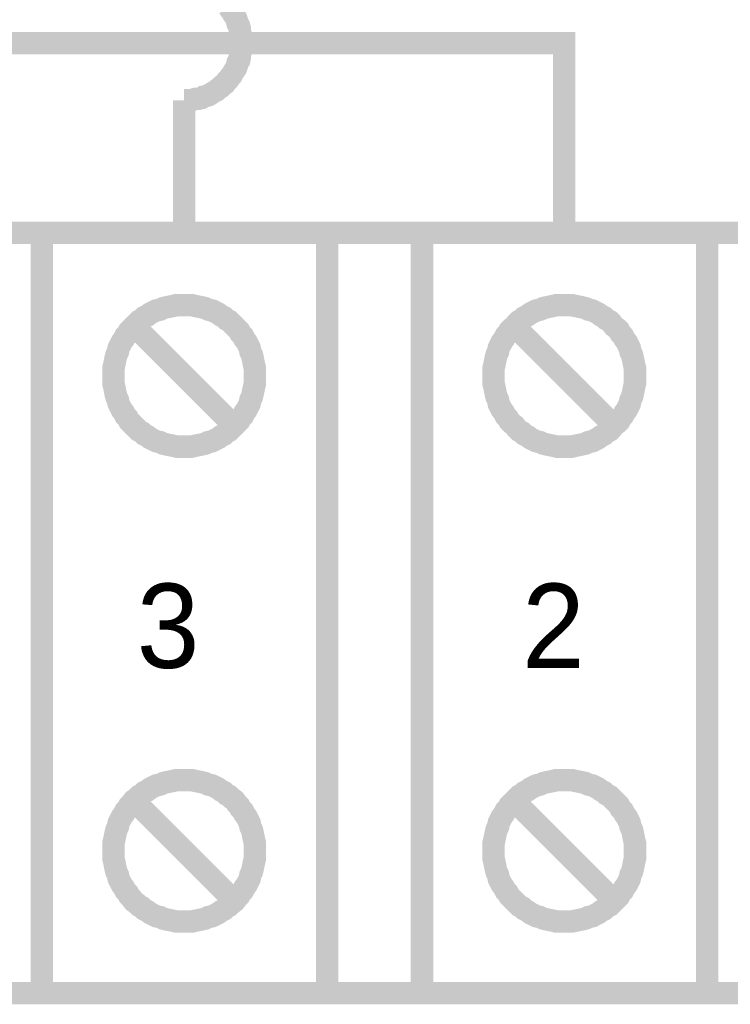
# Model space of a CAD drawing. Extents: x 0 to 17, y 0 to 11.
# Tile 8 of 29: x 5 to 5.4, y 5.5 to 6. Entities that reach past the tile are written whole.
import ezdxf

# ---------------------------------------------------------------- set-up
doc = ezdxf.new("R2010")
doc.units = 0
doc.layers.add('SHEET', color=255, linetype='CONTINUOUS')

msp = doc.modelspace()

# ---------------------------------------------------------------- linework, layer by layer
at = {"layer": 'SHEET', "const_width": 0.0118}
for points in [[(5.13033, 5.99978), (5.13033, 6.00137), (5.13033, 6.00295), (5.12994, 6.00454), (5.12954, 6.00572), (5.12954, 6.00731), (5.12915, 6.00889), (5.12835, 6.01008), (5.12796, 6.01166), (5.12756, 6.01285), (5.12677, 6.01404), (5.12598, 6.01523), (5.12519, 6.01681), (5.12439, 6.01761), (5.1236, 6.01879)], [(5.30022, 5.89999), (5.30022, 5.99978), (5.00044, 5.99978)], [(5.10024, 5.96969), (5.10182, 5.96969), (5.10341, 5.96969), (5.10499, 5.97008), (5.10618, 5.97048), (5.10776, 5.97048), (5.10935, 5.97087), (5.11053, 5.97167), (5.11212, 5.97206), (5.11331, 5.97246), (5.11449, 5.97325), (5.11568, 5.97404), (5.11727, 5.97483), (5.11806, 5.97563), (5.11925, 5.97642), (5.12043, 5.97761), (5.12162, 5.9784), (5.12241, 5.97959), (5.1236, 5.98077), (5.12439, 5.98196), (5.12519, 5.98275), (5.12598, 5.98434), (5.12677, 5.98553), (5.12756, 5.98672), (5.12796, 5.9879), (5.12835, 5.98949), (5.12915, 5.99068), (5.12954, 5.99226), (5.12954, 5.99384), (5.12994, 5.99503), (5.13033, 5.99662), (5.13033, 5.9982), (5.13033, 5.99978)], [(5.10024, 5.96969), (5.10024, 5.89999)], [(5.62535, 5.89999), (4.37514, 5.89999)], [(5.06301, 5.82474), (5.06301, 5.82672), (5.06301, 5.8287), (5.06341, 5.83029), (5.0638, 5.83227), (5.0642, 5.83425), (5.0646, 5.83583), (5.06539, 5.83741), (5.06578, 5.83939), (5.06658, 5.84098), (5.06737, 5.84256), (5.06856, 5.84415), (5.06935, 5.84573), (5.07054, 5.84692), (5.07133, 5.8485), (5.07252, 5.84969), (5.0737, 5.85088), (5.07529, 5.85246), (5.07648, 5.85365), (5.07806, 5.85444), (5.07925, 5.85563), (5.08083, 5.85642), (5.08242, 5.85761), (5.084, 5.8584), (5.08559, 5.85919), (5.08757, 5.85959), (5.08915, 5.86038), (5.09073, 5.86078), (5.09271, 5.86118), (5.09469, 5.86157), (5.09628, 5.86197), (5.09826, 5.86197), (5.10024, 5.86197)], [(5.10024, 5.86197), (5.09826, 5.86197), (5.09628, 5.86197), (5.09469, 5.86157), (5.09271, 5.86118), (5.09073, 5.86078), (5.08915, 5.86038), (5.08757, 5.85959), (5.08559, 5.85919), (5.084, 5.8584), (5.08242, 5.85761), (5.08083, 5.85642), (5.07925, 5.85563), (5.07806, 5.85444), (5.07648, 5.85365), (5.07529, 5.85246), (5.0737, 5.85088), (5.07252, 5.84969), (5.07133, 5.8485), (5.07054, 5.84692), (5.06935, 5.84573), (5.06856, 5.84415), (5.06737, 5.84256), (5.06658, 5.84098), (5.06578, 5.83939), (5.06539, 5.83741), (5.0646, 5.83583), (5.0642, 5.83425), (5.0638, 5.83227), (5.06341, 5.83029), (5.06301, 5.8287), (5.06301, 5.82672), (5.06301, 5.82474)], [(5.10024, 5.86197), (5.10222, 5.86197), (5.1042, 5.86197), (5.10578, 5.86157), (5.10776, 5.86118), (5.10974, 5.86078), (5.11133, 5.86038), (5.11291, 5.85959), (5.11489, 5.85919), (5.11647, 5.8584), (5.11806, 5.85761), (5.11964, 5.85642), (5.12123, 5.85563), (5.12241, 5.85444), (5.124, 5.85365), (5.12519, 5.85246), (5.12677, 5.85088), (5.12796, 5.84969), (5.12915, 5.8485), (5.12994, 5.84692), (5.13113, 5.84573), (5.13192, 5.84415), (5.13311, 5.84256), (5.1339, 5.84098), (5.13469, 5.83939), (5.13509, 5.83741), (5.13588, 5.83583), (5.13627, 5.83425), (5.13667, 5.83227), (5.13707, 5.83029), (5.13746, 5.8287), (5.13746, 5.82672), (5.13746, 5.82474)], [(5.13746, 5.82474), (5.13746, 5.82672), (5.13746, 5.8287), (5.13707, 5.83029), (5.13667, 5.83227), (5.13627, 5.83425), (5.13588, 5.83583), (5.13509, 5.83741), (5.13469, 5.83939), (5.1339, 5.84098), (5.13311, 5.84256), (5.13192, 5.84415), (5.13113, 5.84573), (5.12994, 5.84692), (5.12915, 5.8485), (5.12796, 5.84969), (5.12677, 5.85088), (5.12519, 5.85246), (5.124, 5.85365), (5.12241, 5.85444), (5.12123, 5.85563), (5.11964, 5.85642), (5.11806, 5.85761), (5.11647, 5.8584), (5.11489, 5.85919), (5.11291, 5.85959), (5.11133, 5.86038), (5.10974, 5.86078), (5.10776, 5.86118), (5.10578, 5.86157), (5.1042, 5.86197), (5.10222, 5.86197), (5.10024, 5.86197)], [(5.263, 5.82474), (5.263, 5.82672), (5.263, 5.8287), (5.26339, 5.83029), (5.26379, 5.83227), (5.26419, 5.83425), (5.26458, 5.83583), (5.26537, 5.83741), (5.26577, 5.83939), (5.26656, 5.84098), (5.26735, 5.84256), (5.26854, 5.84415), (5.26933, 5.84573), (5.27052, 5.84692), (5.27131, 5.8485), (5.2725, 5.84969), (5.27409, 5.85088), (5.27527, 5.85246), (5.27646, 5.85365), (5.27805, 5.85444), (5.27923, 5.85563), (5.28082, 5.85642), (5.2824, 5.85761), (5.28399, 5.8584), (5.28557, 5.85919), (5.28755, 5.85959), (5.28914, 5.86038), (5.29072, 5.86078), (5.2927, 5.86118), (5.29468, 5.86157), (5.29626, 5.86197), (5.29824, 5.86197), (5.30022, 5.86197)], [(5.30022, 5.86197), (5.29824, 5.86197), (5.29626, 5.86197), (5.29468, 5.86157), (5.2927, 5.86118), (5.29072, 5.86078), (5.28914, 5.86038), (5.28755, 5.85959), (5.28557, 5.85919), (5.28399, 5.8584), (5.2824, 5.85761), (5.28082, 5.85642), (5.27923, 5.85563), (5.27805, 5.85444), (5.27646, 5.85365), (5.27527, 5.85246), (5.27409, 5.85088), (5.2725, 5.84969), (5.27131, 5.8485), (5.27052, 5.84692), (5.26933, 5.84573), (5.26854, 5.84415), (5.26735, 5.84256), (5.26656, 5.84098), (5.26577, 5.83939), (5.26537, 5.83741), (5.26458, 5.83583), (5.26419, 5.83425), (5.26379, 5.83227), (5.26339, 5.83029), (5.263, 5.8287), (5.263, 5.82672), (5.263, 5.82474)], [(5.30022, 5.86197), (5.30022, 5.86197)], [(5.30022, 5.86197), (5.3022, 5.86197), (5.30418, 5.86197), (5.30577, 5.86157), (5.30775, 5.86118), (5.30973, 5.86078), (5.31131, 5.86038), (5.3129, 5.85959), (5.31488, 5.85919), (5.31646, 5.8584), (5.31804, 5.85761), (5.31963, 5.85642), (5.32121, 5.85563), (5.3224, 5.85444), (5.32398, 5.85365), (5.32517, 5.85246), (5.32636, 5.85088), (5.32794, 5.84969), (5.32913, 5.8485), (5.32992, 5.84692), (5.33111, 5.84573), (5.3319, 5.84415), (5.33309, 5.84256), (5.33388, 5.84098), (5.33468, 5.83939), (5.33507, 5.83741), (5.33586, 5.83583), (5.33626, 5.83425), (5.33666, 5.83227), (5.33705, 5.83029), (5.33745, 5.8287), (5.33745, 5.82672), (5.33745, 5.82474)], [(5.33745, 5.82474), (5.33745, 5.82672), (5.33745, 5.8287), (5.33705, 5.83029), (5.33666, 5.83227), (5.33626, 5.83425), (5.33586, 5.83583), (5.33507, 5.83741), (5.33468, 5.83939), (5.33388, 5.84098), (5.33309, 5.84256), (5.3319, 5.84415), (5.33111, 5.84573), (5.32992, 5.84692), (5.32913, 5.8485), (5.32794, 5.84969), (5.32636, 5.85088), (5.32517, 5.85246), (5.32398, 5.85365), (5.3224, 5.85444), (5.32121, 5.85563), (5.31963, 5.85642), (5.31804, 5.85761), (5.31646, 5.8584), (5.31488, 5.85919), (5.3129, 5.85959), (5.31131, 5.86038), (5.30973, 5.86078), (5.30775, 5.86118), (5.30577, 5.86157), (5.30418, 5.86197), (5.3022, 5.86197), (5.30022, 5.86197)], [(5.12519, 5.79979), (5.07529, 5.84969)], [(5.32517, 5.79979), (5.27527, 5.84969)], [(5.10024, 5.78751), (5.09826, 5.78751), (5.09628, 5.78751), (5.09469, 5.78791), (5.09271, 5.78831), (5.09073, 5.7887), (5.08915, 5.7891), (5.08757, 5.78989), (5.08559, 5.79029), (5.084, 5.79108), (5.08242, 5.79187), (5.08083, 5.79306), (5.07925, 5.79385), (5.07806, 5.79504), (5.07648, 5.79583), (5.07529, 5.79702), (5.0737, 5.7986), (5.07252, 5.79979), (5.07133, 5.80098), (5.07054, 5.80256), (5.06935, 5.80375), (5.06856, 5.80534), (5.06737, 5.80692), (5.06658, 5.8085), (5.06578, 5.81009), (5.06539, 5.81207), (5.0646, 5.81365), (5.0642, 5.81524), (5.0638, 5.81722), (5.06341, 5.8192), (5.06301, 5.82078), (5.06301, 5.82276), (5.06301, 5.82474)], [(5.06301, 5.82474), (5.06301, 5.82276), (5.06301, 5.82078), (5.06341, 5.8192), (5.0638, 5.81722), (5.0642, 5.81524), (5.0646, 5.81365), (5.06539, 5.81207), (5.06578, 5.81009), (5.06658, 5.8085), (5.06737, 5.80692), (5.06856, 5.80534), (5.06935, 5.80375), (5.07054, 5.80256), (5.07133, 5.80098), (5.07252, 5.79979), (5.0737, 5.7986), (5.07529, 5.79702), (5.07648, 5.79583), (5.07806, 5.79504), (5.07925, 5.79385), (5.08083, 5.79306), (5.08242, 5.79187), (5.084, 5.79108), (5.08559, 5.79029), (5.08757, 5.78989), (5.08915, 5.7891), (5.09073, 5.7887), (5.09271, 5.78831), (5.09469, 5.78791), (5.09628, 5.78751), (5.09826, 5.78751), (5.10024, 5.78751)], [(5.13746, 5.82474), (5.13746, 5.82276), (5.13746, 5.82078), (5.13707, 5.8192), (5.13667, 5.81722), (5.13627, 5.81524), (5.13588, 5.81365), (5.13509, 5.81207), (5.13469, 5.81009), (5.1339, 5.8085), (5.13311, 5.80692), (5.13192, 5.80534), (5.13113, 5.80375), (5.12994, 5.80256), (5.12915, 5.80098), (5.12796, 5.79979), (5.12677, 5.7986), (5.12519, 5.79702), (5.124, 5.79583), (5.12241, 5.79504), (5.12123, 5.79385), (5.11964, 5.79306), (5.11806, 5.79187), (5.11647, 5.79108), (5.11489, 5.79029), (5.11291, 5.78989), (5.11133, 5.7891), (5.10974, 5.7887), (5.10776, 5.78831), (5.10578, 5.78791), (5.1042, 5.78751), (5.10222, 5.78751), (5.10024, 5.78751)], [(5.10024, 5.78751), (5.10222, 5.78751), (5.1042, 5.78751), (5.10578, 5.78791), (5.10776, 5.78831), (5.10974, 5.7887), (5.11133, 5.7891), (5.11291, 5.78989), (5.11489, 5.79029), (5.11647, 5.79108), (5.11806, 5.79187), (5.11964, 5.79306), (5.12123, 5.79385), (5.12241, 5.79504), (5.124, 5.79583), (5.12519, 5.79702), (5.12677, 5.7986), (5.12796, 5.79979), (5.12915, 5.80098), (5.12994, 5.80256), (5.13113, 5.80375), (5.13192, 5.80534), (5.13311, 5.80692), (5.1339, 5.8085), (5.13469, 5.81009), (5.13509, 5.81207), (5.13588, 5.81365), (5.13627, 5.81524), (5.13667, 5.81722), (5.13707, 5.8192), (5.13746, 5.82078), (5.13746, 5.82276), (5.13746, 5.82474)], [(5.13746, 5.82474), (5.13746, 5.82474), (5.13746, 5.82474), (5.13746, 5.82474), (5.13746, 5.82474), (5.13746, 5.82474), (5.13746, 5.82474), (5.13746, 5.82474), (5.13746, 5.82474), (5.13746, 5.82474), (5.13746, 5.82474), (5.13746, 5.82474), (5.13746, 5.82474), (5.13746, 5.82474), (5.13746, 5.82474), (5.13746, 5.82474), (5.13746, 5.82474), (5.13746, 5.82474), (5.13746, 5.82474), (5.13746, 5.82474), (5.13746, 5.82474), (5.13746, 5.82474), (5.13746, 5.82474), (5.13746, 5.82474), (5.13746, 5.82474), (5.13746, 5.82474), (5.13746, 5.82474), (5.13746, 5.82474), (5.13746, 5.82474), (5.13746, 5.82474), (5.13746, 5.82474), (5.13746, 5.82474), (5.13746, 5.82474)], [(5.30022, 5.78751), (5.29824, 5.78751), (5.29626, 5.78751), (5.29468, 5.78791), (5.2927, 5.78831), (5.29072, 5.7887), (5.28914, 5.7891), (5.28755, 5.78989), (5.28557, 5.79029), (5.28399, 5.79108), (5.2824, 5.79187), (5.28082, 5.79306), (5.27923, 5.79385), (5.27805, 5.79504), (5.27646, 5.79583), (5.27527, 5.79702), (5.27409, 5.7986), (5.2725, 5.79979), (5.27131, 5.80098), (5.27052, 5.80256), (5.26933, 5.80375), (5.26854, 5.80534), (5.26735, 5.80692), (5.26656, 5.8085), (5.26577, 5.81009), (5.26537, 5.81207), (5.26458, 5.81365), (5.26419, 5.81524), (5.26379, 5.81722), (5.26339, 5.8192), (5.263, 5.82078), (5.263, 5.82276), (5.263, 5.82474)], [(5.263, 5.82474), (5.263, 5.82474)], [(5.263, 5.82474), (5.263, 5.82276), (5.263, 5.82078), (5.26339, 5.8192), (5.26379, 5.81722), (5.26419, 5.81524), (5.26458, 5.81365), (5.26537, 5.81207), (5.26577, 5.81009), (5.26656, 5.8085), (5.26735, 5.80692), (5.26854, 5.80534), (5.26933, 5.80375), (5.27052, 5.80256), (5.27131, 5.80098), (5.2725, 5.79979), (5.27409, 5.7986), (5.27527, 5.79702), (5.27646, 5.79583), (5.27805, 5.79504), (5.27923, 5.79385), (5.28082, 5.79306), (5.2824, 5.79187), (5.28399, 5.79108), (5.28557, 5.79029), (5.28755, 5.78989), (5.28914, 5.7891), (5.29072, 5.7887), (5.2927, 5.78831), (5.29468, 5.78791), (5.29626, 5.78751), (5.29824, 5.78751), (5.30022, 5.78751)], [(5.33745, 5.82474), (5.33745, 5.82276), (5.33745, 5.82078), (5.33705, 5.8192), (5.33666, 5.81722), (5.33626, 5.81524), (5.33586, 5.81365), (5.33507, 5.81207), (5.33468, 5.81009), (5.33388, 5.8085), (5.33309, 5.80692), (5.3319, 5.80534), (5.33111, 5.80375), (5.32992, 5.80256), (5.32913, 5.80098), (5.32794, 5.79979), (5.32636, 5.7986), (5.32517, 5.79702), (5.32398, 5.79583), (5.3224, 5.79504), (5.32121, 5.79385), (5.31963, 5.79306), (5.31804, 5.79187), (5.31646, 5.79108), (5.31488, 5.79029), (5.3129, 5.78989), (5.31131, 5.7891), (5.30973, 5.7887), (5.30775, 5.78831), (5.30577, 5.78791), (5.30418, 5.78751), (5.3022, 5.78751), (5.30022, 5.78751)], [(5.30022, 5.78751), (5.3022, 5.78751), (5.30418, 5.78751), (5.30577, 5.78791), (5.30775, 5.78831), (5.30973, 5.7887), (5.31131, 5.7891), (5.3129, 5.78989), (5.31488, 5.79029), (5.31646, 5.79108), (5.31804, 5.79187), (5.31963, 5.79306), (5.32121, 5.79385), (5.3224, 5.79504), (5.32398, 5.79583), (5.32517, 5.79702), (5.32636, 5.7986), (5.32794, 5.79979), (5.32913, 5.80098), (5.32992, 5.80256), (5.33111, 5.80375), (5.3319, 5.80534), (5.33309, 5.80692), (5.33388, 5.8085), (5.33468, 5.81009), (5.33507, 5.81207), (5.33586, 5.81365), (5.33626, 5.81524), (5.33666, 5.81722), (5.33705, 5.8192), (5.33745, 5.82078), (5.33745, 5.82276), (5.33745, 5.82474)], [(5.33745, 5.82474), (5.33745, 5.82474), (5.33745, 5.82474), (5.33745, 5.82474), (5.33745, 5.82474), (5.33745, 5.82474), (5.33745, 5.82474), (5.33745, 5.82474), (5.33745, 5.82474), (5.33745, 5.82474), (5.33745, 5.82474), (5.33745, 5.82474), (5.33745, 5.82474), (5.33745, 5.82474), (5.33745, 5.82474), (5.33745, 5.82474), (5.33745, 5.82474), (5.33745, 5.82474), (5.33745, 5.82474), (5.33745, 5.82474), (5.33745, 5.82474), (5.33745, 5.82474), (5.33745, 5.82474), (5.33745, 5.82474), (5.33745, 5.82474), (5.33745, 5.82474), (5.33745, 5.82474), (5.33745, 5.82474), (5.33745, 5.82474), (5.33745, 5.82474), (5.33745, 5.82474), (5.33745, 5.82474), (5.33745, 5.82474)], [(5.30022, 5.78751), (5.30022, 5.78751)], [(5.06301, 5.57485), (5.06301, 5.57683), (5.06301, 5.57881), (5.06341, 5.58039), (5.0638, 5.58237), (5.0642, 5.58435), (5.0646, 5.58594), (5.06539, 5.58752), (5.06578, 5.5895), (5.06658, 5.59109), (5.06737, 5.59267), (5.06856, 5.59425), (5.06935, 5.59584), (5.07054, 5.59703), (5.07133, 5.59861), (5.07252, 5.5998), (5.0737, 5.60138), (5.07529, 5.60257), (5.07648, 5.60376), (5.07806, 5.60455), (5.07925, 5.60574), (5.08083, 5.60653), (5.08242, 5.60772), (5.084, 5.60851), (5.08559, 5.6093), (5.08757, 5.6097), (5.08915, 5.61049), (5.09073, 5.61089), (5.09271, 5.61128), (5.09469, 5.61168), (5.09628, 5.61208), (5.09826, 5.61208), (5.10024, 5.61208)], [(5.10024, 5.61208), (5.09826, 5.61208), (5.09628, 5.61208), (5.09469, 5.61168), (5.09271, 5.61128), (5.09073, 5.61089), (5.08915, 5.61049), (5.08757, 5.6097), (5.08559, 5.6093), (5.084, 5.60851), (5.08242, 5.60772), (5.08083, 5.60653), (5.07925, 5.60574), (5.07806, 5.60455), (5.07648, 5.60376), (5.07529, 5.60257), (5.0737, 5.60138), (5.07252, 5.5998), (5.07133, 5.59861), (5.07054, 5.59703), (5.06935, 5.59584), (5.06856, 5.59425), (5.06737, 5.59267), (5.06658, 5.59109), (5.06578, 5.5895), (5.06539, 5.58752), (5.0646, 5.58594), (5.0642, 5.58435), (5.0638, 5.58237), (5.06341, 5.58039), (5.06301, 5.57881), (5.06301, 5.57683), (5.06301, 5.57485)], [(5.10024, 5.61208), (5.10222, 5.61208), (5.1042, 5.61208), (5.10578, 5.61168), (5.10776, 5.61128), (5.10974, 5.61089), (5.11133, 5.61049), (5.11291, 5.6097), (5.11489, 5.6093), (5.11647, 5.60851), (5.11806, 5.60772), (5.11964, 5.60653), (5.12123, 5.60574), (5.12241, 5.60455), (5.124, 5.60376), (5.12519, 5.60257), (5.12677, 5.60138), (5.12796, 5.5998), (5.12915, 5.59861), (5.12994, 5.59703), (5.13113, 5.59584), (5.13192, 5.59425), (5.13311, 5.59267), (5.1339, 5.59109), (5.13469, 5.5895), (5.13509, 5.58752), (5.13588, 5.58594), (5.13627, 5.58435), (5.13667, 5.58237), (5.13707, 5.58039), (5.13746, 5.57881), (5.13746, 5.57683), (5.13746, 5.57485)], [(5.13746, 5.57485), (5.13746, 5.57683), (5.13746, 5.57881), (5.13707, 5.58039), (5.13667, 5.58237), (5.13627, 5.58435), (5.13588, 5.58594), (5.13509, 5.58752), (5.13469, 5.5895), (5.1339, 5.59109), (5.13311, 5.59267), (5.13192, 5.59425), (5.13113, 5.59584), (5.12994, 5.59703), (5.12915, 5.59861), (5.12796, 5.5998), (5.12677, 5.60138), (5.12519, 5.60257), (5.124, 5.60376), (5.12241, 5.60455), (5.12123, 5.60574), (5.11964, 5.60653), (5.11806, 5.60772), (5.11647, 5.60851), (5.11489, 5.6093), (5.11291, 5.6097), (5.11133, 5.61049), (5.10974, 5.61089), (5.10776, 5.61128), (5.10578, 5.61168), (5.1042, 5.61208), (5.10222, 5.61208), (5.10024, 5.61208)], [(5.263, 5.57485), (5.263, 5.57683), (5.263, 5.57881), (5.26339, 5.58039), (5.26379, 5.58237), (5.26419, 5.58435), (5.26458, 5.58594), (5.26537, 5.58752), (5.26577, 5.5895), (5.26656, 5.59109), (5.26735, 5.59267), (5.26854, 5.59425), (5.26933, 5.59584), (5.27052, 5.59703), (5.27131, 5.59861), (5.2725, 5.5998), (5.27409, 5.60138), (5.27527, 5.60257), (5.27646, 5.60376), (5.27805, 5.60455), (5.27923, 5.60574), (5.28082, 5.60653), (5.2824, 5.60772), (5.28399, 5.60851), (5.28557, 5.6093), (5.28755, 5.6097), (5.28914, 5.61049), (5.29072, 5.61089), (5.2927, 5.61128), (5.29468, 5.61168), (5.29626, 5.61208), (5.29824, 5.61208), (5.30022, 5.61208)], [(5.30022, 5.61208), (5.29824, 5.61208), (5.29626, 5.61208), (5.29468, 5.61168), (5.2927, 5.61128), (5.29072, 5.61089), (5.28914, 5.61049), (5.28755, 5.6097), (5.28557, 5.6093), (5.28399, 5.60851), (5.2824, 5.60772), (5.28082, 5.60653), (5.27923, 5.60574), (5.27805, 5.60455), (5.27646, 5.60376), (5.27527, 5.60257), (5.27409, 5.60138), (5.2725, 5.5998), (5.27131, 5.59861), (5.27052, 5.59703), (5.26933, 5.59584), (5.26854, 5.59425), (5.26735, 5.59267), (5.26656, 5.59109), (5.26577, 5.5895), (5.26537, 5.58752), (5.26458, 5.58594), (5.26419, 5.58435), (5.26379, 5.58237), (5.26339, 5.58039), (5.263, 5.57881), (5.263, 5.57683), (5.263, 5.57485)], [(5.30022, 5.61208), (5.30022, 5.61208)], [(5.30022, 5.61208), (5.3022, 5.61208), (5.30418, 5.61208), (5.30577, 5.61168), (5.30775, 5.61128), (5.30973, 5.61089), (5.31131, 5.61049), (5.3129, 5.6097), (5.31488, 5.6093), (5.31646, 5.60851), (5.31804, 5.60772), (5.31963, 5.60653), (5.32121, 5.60574), (5.3224, 5.60455), (5.32398, 5.60376), (5.32517, 5.60257), (5.32636, 5.60138), (5.32794, 5.5998), (5.32913, 5.59861), (5.32992, 5.59703), (5.33111, 5.59584), (5.3319, 5.59425), (5.33309, 5.59267), (5.33388, 5.59109), (5.33468, 5.5895), (5.33507, 5.58752), (5.33586, 5.58594), (5.33626, 5.58435), (5.33666, 5.58237), (5.33705, 5.58039), (5.33745, 5.57881), (5.33745, 5.57683), (5.33745, 5.57485)], [(5.33745, 5.57485), (5.33745, 5.57683), (5.33745, 5.57881), (5.33705, 5.58039), (5.33666, 5.58237), (5.33626, 5.58435), (5.33586, 5.58594), (5.33507, 5.58752), (5.33468, 5.5895), (5.33388, 5.59109), (5.33309, 5.59267), (5.3319, 5.59425), (5.33111, 5.59584), (5.32992, 5.59703), (5.32913, 5.59861), (5.32794, 5.5998), (5.32636, 5.60138), (5.32517, 5.60257), (5.32398, 5.60376), (5.3224, 5.60455), (5.32121, 5.60574), (5.31963, 5.60653), (5.31804, 5.60772), (5.31646, 5.60851), (5.31488, 5.6093), (5.3129, 5.6097), (5.31131, 5.61049), (5.30973, 5.61089), (5.30775, 5.61128), (5.30577, 5.61168), (5.30418, 5.61208), (5.3022, 5.61208), (5.30022, 5.61208)], [(5.12519, 5.5499), (5.07529, 5.5998)], [(5.32517, 5.5499), (5.27527, 5.5998)], [(5.10024, 5.53762), (5.09826, 5.53762), (5.09628, 5.53762), (5.09469, 5.53802), (5.09271, 5.53841), (5.09073, 5.53881), (5.08915, 5.53921), (5.08757, 5.54), (5.08559, 5.54039), (5.084, 5.54119), (5.08242, 5.54198), (5.08083, 5.54317), (5.07925, 5.54396), (5.07806, 5.54515), (5.07648, 5.54594), (5.07529, 5.54713), (5.0737, 5.54832), (5.07252, 5.5499), (5.07133, 5.55109), (5.07054, 5.55267), (5.06935, 5.55386), (5.06856, 5.55544), (5.06737, 5.55703), (5.06658, 5.55861), (5.06578, 5.5602), (5.06539, 5.56218), (5.0646, 5.56376), (5.0642, 5.56534), (5.0638, 5.56732), (5.06341, 5.5693), (5.06301, 5.57089), (5.06301, 5.57287), (5.06301, 5.57485)], [(5.06301, 5.57485), (5.06301, 5.57287), (5.06301, 5.57089), (5.06341, 5.5693), (5.0638, 5.56732), (5.0642, 5.56534), (5.0646, 5.56376), (5.06539, 5.56218), (5.06578, 5.5602), (5.06658, 5.55861), (5.06737, 5.55703), (5.06856, 5.55544), (5.06935, 5.55386), (5.07054, 5.55267), (5.07133, 5.55109), (5.07252, 5.5499), (5.0737, 5.54832), (5.07529, 5.54713), (5.07648, 5.54594), (5.07806, 5.54515), (5.07925, 5.54396), (5.08083, 5.54317), (5.08242, 5.54198), (5.084, 5.54119), (5.08559, 5.54039), (5.08757, 5.54), (5.08915, 5.53921), (5.09073, 5.53881), (5.09271, 5.53841), (5.09469, 5.53802), (5.09628, 5.53762), (5.09826, 5.53762), (5.10024, 5.53762)], [(5.13746, 5.57485), (5.13746, 5.57287), (5.13746, 5.57089), (5.13707, 5.5693), (5.13667, 5.56732), (5.13627, 5.56534), (5.13588, 5.56376), (5.13509, 5.56218), (5.13469, 5.5602), (5.1339, 5.55861), (5.13311, 5.55703), (5.13192, 5.55544), (5.13113, 5.55386), (5.12994, 5.55267), (5.12915, 5.55109), (5.12796, 5.5499), (5.12677, 5.54832), (5.12519, 5.54713), (5.124, 5.54594), (5.12241, 5.54515), (5.12123, 5.54396), (5.11964, 5.54317), (5.11806, 5.54198), (5.11647, 5.54119), (5.11489, 5.54039), (5.11291, 5.54), (5.11133, 5.53921), (5.10974, 5.53881), (5.10776, 5.53841), (5.10578, 5.53802), (5.1042, 5.53762), (5.10222, 5.53762), (5.10024, 5.53762)], [(5.10024, 5.53762), (5.10222, 5.53762), (5.1042, 5.53762), (5.10578, 5.53802), (5.10776, 5.53841), (5.10974, 5.53881), (5.11133, 5.53921), (5.11291, 5.54), (5.11489, 5.54039), (5.11647, 5.54119), (5.11806, 5.54198), (5.11964, 5.54317), (5.12123, 5.54396), (5.12241, 5.54515), (5.124, 5.54594), (5.12519, 5.54713), (5.12677, 5.54832), (5.12796, 5.5499), (5.12915, 5.55109), (5.12994, 5.55267), (5.13113, 5.55386), (5.13192, 5.55544), (5.13311, 5.55703), (5.1339, 5.55861), (5.13469, 5.5602), (5.13509, 5.56218), (5.13588, 5.56376), (5.13627, 5.56534), (5.13667, 5.56732), (5.13707, 5.5693), (5.13746, 5.57089), (5.13746, 5.57287), (5.13746, 5.57485)], [(5.13746, 5.57485), (5.13746, 5.57485), (5.13746, 5.57485), (5.13746, 5.57485), (5.13746, 5.57485), (5.13746, 5.57485), (5.13746, 5.57485), (5.13746, 5.57485), (5.13746, 5.57485), (5.13746, 5.57485), (5.13746, 5.57485), (5.13746, 5.57485), (5.13746, 5.57485), (5.13746, 5.57485), (5.13746, 5.57485), (5.13746, 5.57485), (5.13746, 5.57485), (5.13746, 5.57485), (5.13746, 5.57485), (5.13746, 5.57485), (5.13746, 5.57485), (5.13746, 5.57485), (5.13746, 5.57485), (5.13746, 5.57485), (5.13746, 5.57485), (5.13746, 5.57485), (5.13746, 5.57485), (5.13746, 5.57485), (5.13746, 5.57485), (5.13746, 5.57485), (5.13746, 5.57485), (5.13746, 5.57485), (5.13746, 5.57485)], [(5.30022, 5.53762), (5.29824, 5.53762), (5.29626, 5.53762), (5.29468, 5.53802), (5.2927, 5.53841), (5.29072, 5.53881), (5.28914, 5.53921), (5.28755, 5.54), (5.28557, 5.54039), (5.28399, 5.54119), (5.2824, 5.54198), (5.28082, 5.54317), (5.27923, 5.54396), (5.27805, 5.54515), (5.27646, 5.54594), (5.27527, 5.54713), (5.27409, 5.54832), (5.2725, 5.5499), (5.27131, 5.55109), (5.27052, 5.55267), (5.26933, 5.55386), (5.26854, 5.55544), (5.26735, 5.55703), (5.26656, 5.55861), (5.26577, 5.5602), (5.26537, 5.56218), (5.26458, 5.56376), (5.26419, 5.56534), (5.26379, 5.56732), (5.26339, 5.5693), (5.263, 5.57089), (5.263, 5.57287), (5.263, 5.57485)], [(5.263, 5.57485), (5.263, 5.57485)], [(5.263, 5.57485), (5.263, 5.57287), (5.263, 5.57089), (5.26339, 5.5693), (5.26379, 5.56732), (5.26419, 5.56534), (5.26458, 5.56376), (5.26537, 5.56218), (5.26577, 5.5602), (5.26656, 5.55861), (5.26735, 5.55703), (5.26854, 5.55544), (5.26933, 5.55386), (5.27052, 5.55267), (5.27131, 5.55109), (5.2725, 5.5499), (5.27409, 5.54832), (5.27527, 5.54713), (5.27646, 5.54594), (5.27805, 5.54515), (5.27923, 5.54396), (5.28082, 5.54317), (5.2824, 5.54198), (5.28399, 5.54119), (5.28557, 5.54039), (5.28755, 5.54), (5.28914, 5.53921), (5.29072, 5.53881), (5.2927, 5.53841), (5.29468, 5.53802), (5.29626, 5.53762), (5.29824, 5.53762), (5.30022, 5.53762)], [(5.33745, 5.57485), (5.33745, 5.57287), (5.33745, 5.57089), (5.33705, 5.5693), (5.33666, 5.56732), (5.33626, 5.56534), (5.33586, 5.56376), (5.33507, 5.56218), (5.33468, 5.5602), (5.33388, 5.55861), (5.33309, 5.55703), (5.3319, 5.55544), (5.33111, 5.55386), (5.32992, 5.55267), (5.32913, 5.55109), (5.32794, 5.5499), (5.32636, 5.54832), (5.32517, 5.54713), (5.32398, 5.54594), (5.3224, 5.54515), (5.32121, 5.54396), (5.31963, 5.54317), (5.31804, 5.54198), (5.31646, 5.54119), (5.31488, 5.54039), (5.3129, 5.54), (5.31131, 5.53921), (5.30973, 5.53881), (5.30775, 5.53841), (5.30577, 5.53802), (5.30418, 5.53762), (5.3022, 5.53762), (5.30022, 5.53762)], [(5.30022, 5.53762), (5.3022, 5.53762), (5.30418, 5.53762), (5.30577, 5.53802), (5.30775, 5.53841), (5.30973, 5.53881), (5.31131, 5.53921), (5.3129, 5.54), (5.31488, 5.54039), (5.31646, 5.54119), (5.31804, 5.54198), (5.31963, 5.54317), (5.32121, 5.54396), (5.3224, 5.54515), (5.32398, 5.54594), (5.32517, 5.54713), (5.32636, 5.54832), (5.32794, 5.5499), (5.32913, 5.55109), (5.32992, 5.55267), (5.33111, 5.55386), (5.3319, 5.55544), (5.33309, 5.55703), (5.33388, 5.55861), (5.33468, 5.5602), (5.33507, 5.56218), (5.33586, 5.56376), (5.33626, 5.56534), (5.33666, 5.56732), (5.33705, 5.5693), (5.33745, 5.57089), (5.33745, 5.57287), (5.33745, 5.57485)], [(5.33745, 5.57485), (5.33745, 5.57485), (5.33745, 5.57485), (5.33745, 5.57485), (5.33745, 5.57485), (5.33745, 5.57485), (5.33745, 5.57485), (5.33745, 5.57485), (5.33745, 5.57485), (5.33745, 5.57485), (5.33745, 5.57485), (5.33745, 5.57485), (5.33745, 5.57485), (5.33745, 5.57485), (5.33745, 5.57485), (5.33745, 5.57485), (5.33745, 5.57485), (5.33745, 5.57485), (5.33745, 5.57485), (5.33745, 5.57485), (5.33745, 5.57485), (5.33745, 5.57485), (5.33745, 5.57485), (5.33745, 5.57485), (5.33745, 5.57485), (5.33745, 5.57485), (5.33745, 5.57485), (5.33745, 5.57485), (5.33745, 5.57485), (5.33745, 5.57485), (5.33745, 5.57485), (5.33745, 5.57485), (5.33745, 5.57485)], [(5.30022, 5.53762), (5.30022, 5.53762)], [(4.37514, 5.5), (5.62535, 5.5)]]:
    msp.add_lwpolyline(points, dxfattribs=at)
for points in [[(5.02539, 5.89999), (5.17548, 5.89999), (5.17548, 5.5), (5.02539, 5.5), (5.02539, 5.89999)], [(5.22538, 5.89999), (5.37547, 5.89999), (5.37547, 5.5), (5.22538, 5.5), (5.22538, 5.89999)]]:
    msp.add_lwpolyline(points, close=True, dxfattribs=at)

# ---------------------------------------------------------------- texts
at = {"layer": 'SHEET'}
for s, p in [('3', (5.07529, 5.67108)), ('2', (5.27805, 5.67108))]:
    msp.add_text(s, height=0.04435, dxfattribs=at).set_placement(p)

doc.saveas('drawing.dxf')
